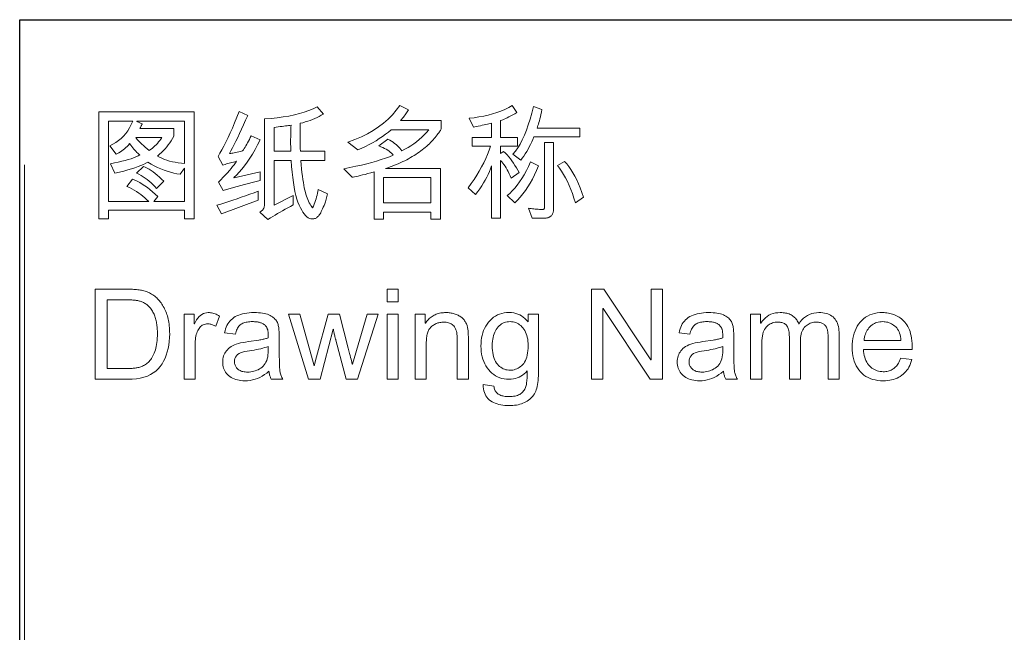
# Model space of a CAD drawing. Header units: millimetres. Extents: x 2163 to 2692, y -1564 to -1190.
# Tile 20 of 47: x 2466 to 2490, y -1516 to -1502. Entities that reach past the tile are written whole.
import ezdxf

# ---------------------------------------------------------------- set-up
doc = ezdxf.new("R2010")
doc.units = ezdxf.units.MM

msp = doc.modelspace()

# ---------------------------------------------------------------- linework, layer by layer
at = {"color": 7, "lineweight": 25}
for p, q in [((2466.025, -1501.634), (2679.145, -1501.634)), ((2466.025, -1549.154), (2466.025, -1501.634))]:
    msp.add_line(p, q, dxfattribs=at)
at = {"color": 7, "lineweight": 13}
msp.add_line((2466.14, -1505.118), (2466.14, -1548.982), dxfattribs=at)
for points in [[(2473.407, -1505.809), (2473.359, -1506.002), (2473.341, -1506.048), (2473.324, -1506.092), (2473.306, -1506.132), (2473.29, -1506.169), (2473.274, -1506.203), (2473.259, -1506.234), (2473.244, -1506.262), (2473.23, -1506.287), (2473.216, -1506.308), (2473.203, -1506.327), (2473.19, -1506.343), (2473.177, -1506.357), (2473.162, -1506.37), (2473.147, -1506.381), (2473.132, -1506.39), (2473.116, -1506.398), (2473.099, -1506.404), (2473.081, -1506.408), (2473.063, -1506.411), (2473.044, -1506.412), (2473.011, -1506.408), (2472.978, -1506.398), (2472.946, -1506.382), (2472.914, -1506.359), (2472.882, -1506.329), (2472.851, -1506.293), (2472.82, -1506.25), (2472.789, -1506.201), (2472.759, -1506.145), (2472.729, -1506.082), (2472.7, -1506.012), (2472.674, -1505.934), (2472.649, -1505.847), (2472.627, -1505.752), (2472.607, -1505.649), (2472.589, -1505.538), (2472.573, -1505.418), (2472.56, -1505.29), (2472.548, -1505.154), (2472.539, -1505.009), (2472.125, -1505.009), (2472.125, -1506.083), (2472.586, -1505.847), (2472.586, -1506.077), (2472.521, -1506.111), (2472.457, -1506.145), (2472.394, -1506.179), (2472.332, -1506.214), (2472.271, -1506.248), (2472.211, -1506.283), (2472.152, -1506.318), (2472.094, -1506.353), (2472.037, -1506.388), (2471.98, -1506.423), (2471.787, -1506.247), (2471.808, -1506.234), (2471.826, -1506.221), (2471.842, -1506.206), (2471.856, -1506.191), (2471.868, -1506.174), (2471.878, -1506.156), (2471.885, -1506.137), (2471.891, -1506.117), (2471.894, -1506.096), (2471.895, -1506.074), (2471.895, -1504.013), (2472.053, -1504.001), (2472.203, -1503.986), (2472.347, -1503.967), (2472.484, -1503.944), (2472.613, -1503.917), (2472.736, -1503.886), (2472.851, -1503.851), (2472.96, -1503.812), (2473.062, -1503.769), (2473.156, -1503.723), (2473.308, -1503.898), (2473.259, -1503.927), (2473.208, -1503.954), (2473.156, -1503.98), (2473.102, -1504.005), (2473.047, -1504.028), (2472.991, -1504.049), (2472.934, -1504.069), (2472.875, -1504.087), (2472.814, -1504.104), (2472.752, -1504.119), (2472.752, -1504.235), (2472.753, -1504.34), (2472.753, -1504.434), (2472.753, -1504.517), (2472.754, -1504.59), (2472.755, -1504.651), (2472.755, -1504.702), (2472.756, -1504.741), (2472.757, -1504.77), (2472.758, -1504.788), (2473.343, -1504.788), (2473.343, -1505.009), (2472.767, -1505.009), (2472.776, -1505.111), (2472.786, -1505.208), (2472.796, -1505.299), (2472.807, -1505.384), (2472.818, -1505.464), (2472.829, -1505.537), (2472.841, -1505.605), (2472.852, -1505.667), (2472.865, -1505.723), (2472.878, -1505.774), (2472.891, -1505.82), (2472.905, -1505.864), (2472.92, -1505.907), (2472.936, -1505.947), (2472.953, -1505.985), (2472.97, -1506.022), (2472.989, -1506.056), (2473.008, -1506.088), (2473.028, -1506.118), (2473.049, -1506.146), (2473.068, -1506.102), (2473.086, -1506.058), (2473.103, -1506.014), (2473.119, -1505.97), (2473.133, -1505.926), (2473.147, -1505.883), (2473.159, -1505.839), (2473.169, -1505.796), (2473.179, -1505.752), (2473.187, -1505.709)], [(2476.132, -1504.249), (2476.131, -1504.255), (2476.128, -1504.264), (2476.122, -1504.275), (2476.114, -1504.289), (2476.103, -1504.306), (2476.09, -1504.325), (2476.075, -1504.346), (2476.057, -1504.37), (2476.038, -1504.397), (2476.015, -1504.426), (2475.991, -1504.457), (2475.966, -1504.487), (2475.939, -1504.517), (2475.911, -1504.547), (2475.882, -1504.577), (2475.852, -1504.607), (2475.82, -1504.636), (2475.787, -1504.666), (2475.753, -1504.695), (2475.718, -1504.725), (2475.681, -1504.753), (2475.643, -1504.782), (2475.605, -1504.81), (2475.565, -1504.837), (2475.525, -1504.864), (2475.483, -1504.891), (2475.441, -1504.916), (2475.397, -1504.942), (2475.353, -1504.967), (2475.307, -1504.991), (2475.261, -1505.015), (2475.213, -1505.038), (2475.165, -1505.061), (2475.116, -1505.083), (2475.065, -1505.104), (2475.014, -1505.125), (2474.962, -1505.145), (2474.908, -1505.165), (2474.854, -1505.184), (2474.799, -1505.202), (2476.115, -1505.202), (2476.115, -1506.415), (2475.885, -1506.415), (2475.885, -1506.247), (2474.753, -1506.247), (2474.753, -1506.415), (2474.523, -1506.415), (2474.523, -1505.286), (2474.446, -1505.307), (2474.374, -1505.326), (2474.308, -1505.343), (2474.247, -1505.358), (2474.191, -1505.372), (2474.141, -1505.384), (2474.097, -1505.394), (2474.058, -1505.402), (2474.024, -1505.408), (2473.996, -1505.413), (2473.8, -1505.208), (2473.946, -1505.18), (2474.087, -1505.15), (2474.221, -1505.12), (2474.348, -1505.089), (2474.47, -1505.057), (2474.586, -1505.024), (2474.695, -1504.99), (2474.798, -1504.955), (2474.895, -1504.919), (2474.986, -1504.882), (2474.965, -1504.857), (2474.941, -1504.832), (2474.914, -1504.808), (2474.884, -1504.785), (2474.851, -1504.762), (2474.815, -1504.74), (2474.776, -1504.719), (2474.734, -1504.699), (2474.689, -1504.68), (2474.641, -1504.661), (2474.855, -1504.496), (2474.899, -1504.52), (2474.94, -1504.546), (2474.979, -1504.572), (2475.016, -1504.599), (2475.051, -1504.627), (2475.083, -1504.655), (2475.114, -1504.685), (2475.142, -1504.715), (2475.167, -1504.747), (2475.191, -1504.779), (2475.266, -1504.742), (2475.339, -1504.701), (2475.409, -1504.658), (2475.477, -1504.612), (2475.543, -1504.562), (2475.606, -1504.51), (2475.667, -1504.455), (2475.726, -1504.397), (2475.782, -1504.336), (2475.836, -1504.272), (2474.937, -1504.272), (2474.87, -1504.329), (2474.799, -1504.383), (2474.726, -1504.436), (2474.65, -1504.487), (2474.572, -1504.536), (2474.49, -1504.583), (2474.406, -1504.628), (2474.319, -1504.672), (2474.23, -1504.713), (2474.137, -1504.753), (2473.899, -1504.571), (2474.064, -1504.509), (2474.22, -1504.442), (2474.367, -1504.368), (2474.505, -1504.289), (2474.633, -1504.204), (2474.753, -1504.113), (2474.863, -1504.016), (2474.964, -1503.913), (2475.056, -1503.805), (2475.139, -1503.69), (2475.347, -1503.799), (2475.334, -1503.822), (2475.319, -1503.845), (2475.303, -1503.869), (2475.286, -1503.894), (2475.268, -1503.919), (2475.249, -1503.944), (2475.228, -1503.97), (2475.207, -1503.997), (2475.184, -1504.025), (2475.16, -1504.053), (2476.132, -1504.053)], [(2478.007, -1505.302), (2477.816, -1505.432), (2477.792, -1505.378), (2477.767, -1505.327), (2477.742, -1505.278), (2477.717, -1505.232), (2477.691, -1505.188), (2477.665, -1505.147), (2477.639, -1505.109), (2477.612, -1505.073), (2477.586, -1505.04), (2477.559, -1505.009), (2477.559, -1506.391), (2477.339, -1506.391), (2477.339, -1505.141), (2477.317, -1505.208), (2477.291, -1505.275), (2477.262, -1505.343), (2477.229, -1505.411), (2477.193, -1505.479), (2477.153, -1505.548), (2477.11, -1505.617), (2477.063, -1505.687), (2477.013, -1505.756), (2476.959, -1505.827), (2476.781, -1505.663), (2476.854, -1505.563), (2476.924, -1505.463), (2476.988, -1505.363), (2477.049, -1505.263), (2477.105, -1505.164), (2477.157, -1505.064), (2477.205, -1504.965), (2477.248, -1504.865), (2477.287, -1504.766), (2477.321, -1504.667), (2476.875, -1504.667), (2476.875, -1504.459), (2477.342, -1504.459), (2477.342, -1504.119), (2477.313, -1504.126), (2477.281, -1504.133), (2477.245, -1504.141), (2477.207, -1504.149), (2477.166, -1504.158), (2477.121, -1504.167), (2477.074, -1504.177), (2477.023, -1504.187), (2476.97, -1504.198), (2476.913, -1504.209), (2476.804, -1503.998), (2476.925, -1503.984), (2477.041, -1503.967), (2477.154, -1503.946), (2477.264, -1503.921), (2477.369, -1503.892), (2477.471, -1503.86), (2477.569, -1503.824), (2477.663, -1503.784), (2477.753, -1503.74), (2477.84, -1503.693), (2477.949, -1503.86), (2477.898, -1503.889), (2477.849, -1503.916), (2477.803, -1503.941), (2477.76, -1503.964), (2477.72, -1503.985), (2477.682, -1504.003), (2477.647, -1504.019), (2477.615, -1504.032), (2477.585, -1504.044), (2477.559, -1504.053), (2477.559, -1504.459), (2477.967, -1504.459), (2477.967, -1504.667), (2477.559, -1504.667), (2477.559, -1504.839), (2477.632, -1504.791), (2477.674, -1504.833), (2477.715, -1504.876), (2477.754, -1504.922), (2477.793, -1504.97), (2477.831, -1505.02), (2477.868, -1505.072), (2477.904, -1505.127), (2477.939, -1505.183), (2477.973, -1505.242)], [(2479.461, -1504.442), (2478.359, -1504.442), (2478.333, -1504.505), (2478.306, -1504.566), (2478.278, -1504.626), (2478.248, -1504.684), (2478.217, -1504.741), (2478.185, -1504.796), (2478.151, -1504.85), (2478.116, -1504.903), (2478.08, -1504.954), (2478.042, -1505.003), (2477.855, -1504.857), (2477.914, -1504.786), (2477.971, -1504.706), (2478.026, -1504.616), (2478.078, -1504.516), (2478.129, -1504.406), (2478.177, -1504.287), (2478.224, -1504.158), (2478.268, -1504.02), (2478.31, -1503.872), (2478.35, -1503.714), (2478.552, -1503.789), (2478.539, -1503.85), (2478.527, -1503.908), (2478.515, -1503.962), (2478.503, -1504.012), (2478.491, -1504.059), (2478.48, -1504.101), (2478.468, -1504.14), (2478.456, -1504.175), (2478.445, -1504.206), (2478.434, -1504.234), (2479.461, -1504.234)], [(2470.209, -1506.412), (2469.979, -1506.412), (2469.979, -1506.204), (2468.154, -1506.204), (2468.154, -1506.412), (2467.927, -1506.412), (2467.927, -1503.846), (2470.209, -1503.846)], [(2471.793, -1505.488), (2471.698, -1505.511), (2471.604, -1505.535), (2471.512, -1505.559), (2471.421, -1505.583), (2471.331, -1505.608), (2471.243, -1505.632), (2471.156, -1505.657), (2471.07, -1505.682), (2470.986, -1505.707), (2470.903, -1505.732), (2470.794, -1505.53), (2470.853, -1505.471), (2470.909, -1505.413), (2470.961, -1505.357), (2471.009, -1505.304), (2471.054, -1505.253), (2471.095, -1505.204), (2471.133, -1505.157), (2471.168, -1505.112), (2471.199, -1505.07), (2471.226, -1505.03), (2471.187, -1505.039), (2471.15, -1505.048), (2471.114, -1505.057), (2471.079, -1505.066), (2471.046, -1505.075), (2471.014, -1505.084), (2470.983, -1505.093), (2470.953, -1505.103), (2470.925, -1505.112), (2470.897, -1505.121), (2470.782, -1504.912), (2470.828, -1504.836), (2470.875, -1504.754), (2470.923, -1504.664), (2470.972, -1504.567), (2471.022, -1504.463), (2471.073, -1504.351), (2471.126, -1504.233), (2471.179, -1504.107), (2471.234, -1503.975), (2471.289, -1503.835), (2471.494, -1503.929), (2471.443, -1504.045), (2471.394, -1504.156), (2471.346, -1504.261), (2471.3, -1504.361), (2471.256, -1504.456), (2471.213, -1504.545), (2471.171, -1504.628), (2471.132, -1504.706), (2471.093, -1504.778), (2471.057, -1504.845), (2471.072, -1504.843), (2471.09, -1504.84), (2471.113, -1504.836), (2471.139, -1504.831), (2471.169, -1504.825), (2471.202, -1504.818), (2471.24, -1504.811), (2471.281, -1504.802), (2471.325, -1504.792), (2471.373, -1504.782), (2471.392, -1504.753), (2471.412, -1504.723), (2471.431, -1504.691), (2471.451, -1504.657), (2471.471, -1504.621), (2471.491, -1504.584), (2471.512, -1504.546), (2471.533, -1504.505), (2471.554, -1504.463), (2471.575, -1504.42), (2471.79, -1504.517), (2471.73, -1504.636), (2471.669, -1504.75), (2471.607, -1504.856), (2471.545, -1504.956), (2471.482, -1505.05), (2471.419, -1505.137), (2471.356, -1505.218), (2471.292, -1505.292), (2471.228, -1505.36), (2471.163, -1505.421), (2471.169, -1505.429), (2471.793, -1505.283)], [(2469.979, -1505.996), (2469.979, -1505.193), (2469.974, -1505.193), (2469.873, -1505.34), (2469.796, -1505.328), (2469.719, -1505.312), (2469.642, -1505.292), (2469.564, -1505.269), (2469.487, -1505.242), (2469.409, -1505.211), (2469.332, -1505.177), (2469.254, -1505.139), (2469.176, -1505.097), (2469.098, -1505.052), (2469.05, -1505.078), (2468.995, -1505.104), (2468.933, -1505.13), (2468.865, -1505.156), (2468.789, -1505.183), (2468.707, -1505.209), (2468.618, -1505.236), (2468.522, -1505.263), (2468.42, -1505.29), (2468.31, -1505.317), (2468.2, -1505.087), (2468.297, -1505.068), (2468.388, -1505.049), (2468.473, -1505.029), (2468.553, -1505.009), (2468.627, -1504.988), (2468.695, -1504.967), (2468.757, -1504.945), (2468.813, -1504.922), (2468.864, -1504.9), (2468.908, -1504.876), (2468.885, -1504.858), (2468.862, -1504.837), (2468.838, -1504.815), (2468.814, -1504.79), (2468.79, -1504.764), (2468.765, -1504.736), (2468.739, -1504.706), (2468.714, -1504.674), (2468.687, -1504.64), (2468.661, -1504.604), (2468.631, -1504.639), (2468.6, -1504.671), (2468.569, -1504.702), (2468.537, -1504.731), (2468.505, -1504.758), (2468.473, -1504.782), (2468.44, -1504.805), (2468.406, -1504.825), (2468.372, -1504.844), (2468.338, -1504.86), (2468.186, -1504.658), (2468.261, -1504.622), (2468.332, -1504.58), (2468.398, -1504.534), (2468.46, -1504.482), (2468.517, -1504.426), (2468.57, -1504.364), (2468.618, -1504.298), (2468.662, -1504.226), (2468.701, -1504.149), (2468.736, -1504.067), (2468.157, -1504.067), (2468.157, -1505.996), (2469.119, -1505.996), (2469.075, -1505.951), (2469.028, -1505.908), (2468.98, -1505.866), (2468.931, -1505.827), (2468.88, -1505.79), (2468.827, -1505.755), (2468.772, -1505.721), (2468.715, -1505.69), (2468.657, -1505.661), (2468.597, -1505.634), (2468.727, -1505.455), (2468.786, -1505.479), (2468.845, -1505.507), (2468.905, -1505.54), (2468.965, -1505.576), (2469.025, -1505.616), (2469.087, -1505.66), (2469.149, -1505.707), (2469.211, -1505.759), (2469.274, -1505.815), (2469.337, -1505.875), (2469.24, -1505.996)], [(2469.979, -1505.081), (2469.979, -1504.067), (2468.833, -1504.067), (2468.833, -1504.073), (2468.966, -1504.131), (2468.961, -1504.14), (2468.957, -1504.149), (2468.952, -1504.159), (2468.946, -1504.17), (2468.94, -1504.181), (2468.934, -1504.192), (2468.928, -1504.204), (2468.921, -1504.217), (2468.913, -1504.229), (2468.905, -1504.243), (2469.723, -1504.243), (2469.723, -1504.43), (2469.693, -1504.484), (2469.661, -1504.536), (2469.626, -1504.587), (2469.59, -1504.636), (2469.551, -1504.684), (2469.511, -1504.731), (2469.468, -1504.776), (2469.424, -1504.82), (2469.377, -1504.862), (2469.328, -1504.903), (2469.382, -1504.932), (2469.438, -1504.958), (2469.496, -1504.983), (2469.558, -1505.004), (2469.621, -1505.023), (2469.688, -1505.04), (2469.757, -1505.054), (2469.829, -1505.065), (2469.903, -1505.075)], [(2472.533, -1504.163), (2472.504, -1504.168), (2472.473, -1504.172), (2472.439, -1504.177), (2472.403, -1504.182), (2472.363, -1504.188), (2472.321, -1504.193), (2472.276, -1504.199), (2472.228, -1504.205), (2472.178, -1504.211), (2472.125, -1504.218), (2472.125, -1504.788), (2472.528, -1504.788), (2472.528, -1504.767), (2472.527, -1504.745), (2472.526, -1504.723), (2472.526, -1504.701), (2472.525, -1504.678), (2472.525, -1504.655), (2472.524, -1504.631), (2472.524, -1504.607), (2472.524, -1504.583), (2472.524, -1504.558), (2472.524, -1504.527), (2472.524, -1504.495), (2472.525, -1504.46), (2472.525, -1504.423), (2472.526, -1504.385), (2472.527, -1504.344), (2472.528, -1504.302), (2472.53, -1504.258), (2472.531, -1504.211)], [(2469.436, -1504.462), (2468.814, -1504.462), (2468.828, -1504.482), (2468.845, -1504.505), (2468.867, -1504.53), (2468.893, -1504.557), (2468.922, -1504.587), (2468.955, -1504.619), (2468.993, -1504.654), (2469.034, -1504.691), (2469.079, -1504.731), (2469.128, -1504.773), (2469.165, -1504.747), (2469.2, -1504.719), (2469.234, -1504.691), (2469.267, -1504.661), (2469.298, -1504.631), (2469.329, -1504.599), (2469.357, -1504.566), (2469.385, -1504.533), (2469.411, -1504.498)], [(2478.827, -1506.195), (2478.827, -1506.212), (2478.825, -1506.228), (2478.822, -1506.244), (2478.819, -1506.258), (2478.814, -1506.273), (2478.808, -1506.287), (2478.801, -1506.3), (2478.793, -1506.312), (2478.784, -1506.324), (2478.774, -1506.336), (2478.763, -1506.346), (2478.752, -1506.356), (2478.74, -1506.364), (2478.727, -1506.371), (2478.713, -1506.377), (2478.699, -1506.382), (2478.685, -1506.386), (2478.67, -1506.389), (2478.654, -1506.39), (2478.637, -1506.391), (2478.313, -1506.391), (2478.229, -1506.152), (2478.261, -1506.158), (2478.293, -1506.163), (2478.326, -1506.168), (2478.358, -1506.172), (2478.391, -1506.175), (2478.425, -1506.178), (2478.458, -1506.18), (2478.492, -1506.182), (2478.526, -1506.183), (2478.561, -1506.183), (2478.57, -1506.183), (2478.579, -1506.182), (2478.587, -1506.18), (2478.594, -1506.177), (2478.599, -1506.174), (2478.604, -1506.17), (2478.607, -1506.165), (2478.61, -1506.16), (2478.612, -1506.153), (2478.612, -1506.146), (2478.612, -1504.577), (2478.827, -1504.577)], [(2469.479, -1505.51), (2469.306, -1505.679), (2469.265, -1505.633), (2469.222, -1505.588), (2469.178, -1505.546), (2469.132, -1505.506), (2469.085, -1505.469), (2469.036, -1505.433), (2468.986, -1505.4), (2468.935, -1505.369), (2468.882, -1505.34), (2468.827, -1505.314), (2468.992, -1505.156), (2469.037, -1505.174), (2469.083, -1505.196), (2469.13, -1505.221), (2469.177, -1505.251), (2469.225, -1505.284), (2469.274, -1505.322), (2469.324, -1505.363), (2469.375, -1505.408), (2469.426, -1505.457)], [(2478.468, -1505.139), (2478.421, -1505.25), (2478.372, -1505.356), (2478.321, -1505.458), (2478.268, -1505.554), (2478.212, -1505.645), (2478.154, -1505.732), (2478.093, -1505.813), (2478.03, -1505.889), (2477.965, -1505.96), (2477.898, -1506.026), (2477.713, -1505.853), (2477.777, -1505.8), (2477.839, -1505.741), (2477.899, -1505.676), (2477.958, -1505.604), (2478.015, -1505.526), (2478.071, -1505.442), (2478.125, -1505.351), (2478.177, -1505.254), (2478.228, -1505.151), (2478.278, -1505.041)], [(2479.548, -1505.887), (2479.352, -1506.023), (2479.318, -1505.911), (2479.281, -1505.804), (2479.243, -1505.702), (2479.203, -1505.606), (2479.161, -1505.514), (2479.117, -1505.426), (2479.072, -1505.344), (2479.024, -1505.267), (2478.975, -1505.194), (2478.923, -1505.127), (2479.092, -1505.032), (2479.145, -1505.091), (2479.196, -1505.156), (2479.245, -1505.226), (2479.293, -1505.303), (2479.34, -1505.385), (2479.384, -1505.474), (2479.428, -1505.568), (2479.469, -1505.668), (2479.509, -1505.775)], [(2475.885, -1506.026), (2475.885, -1505.421), (2474.753, -1505.421), (2474.753, -1506.026)], [(2471.748, -1505.965), (2470.864, -1506.291), (2470.752, -1506.083), (2470.848, -1506.054), (2470.945, -1506.024), (2471.042, -1505.993), (2471.141, -1505.961), (2471.24, -1505.927), (2471.34, -1505.893), (2471.441, -1505.857), (2471.542, -1505.82), (2471.645, -1505.782), (2471.748, -1505.743)], [(2467.837, -1508.096), (2468.583, -1508.096), (2468.621, -1508.096), (2468.659, -1508.096), (2468.695, -1508.097), (2468.731, -1508.099), (2468.765, -1508.101), (2468.798, -1508.103), (2468.83, -1508.105), (2468.861, -1508.108), (2468.891, -1508.112), (2468.92, -1508.116), (2468.948, -1508.12), (2468.976, -1508.126), (2469.004, -1508.133), (2469.031, -1508.141), (2469.058, -1508.15), (2469.085, -1508.16), (2469.112, -1508.172), (2469.138, -1508.184), (2469.165, -1508.198), (2469.19, -1508.213), (2469.216, -1508.229), (2469.241, -1508.246), (2469.265, -1508.264), (2469.288, -1508.284), (2469.311, -1508.305), (2469.334, -1508.327), (2469.355, -1508.35), (2469.376, -1508.374), (2469.396, -1508.399), (2469.416, -1508.426), (2469.435, -1508.453), (2469.453, -1508.482), (2469.47, -1508.511), (2469.487, -1508.541), (2469.502, -1508.571), (2469.517, -1508.603), (2469.531, -1508.635), (2469.544, -1508.669), (2469.556, -1508.703), (2469.568, -1508.737), (2469.578, -1508.773), (2469.588, -1508.811), (2469.596, -1508.85), (2469.603, -1508.89), (2469.609, -1508.932), (2469.614, -1508.975), (2469.618, -1509.02), (2469.621, -1509.067), (2469.622, -1509.115), (2469.623, -1509.164), (2469.621, -1509.258), (2469.614, -1509.348), (2469.603, -1509.435), (2469.587, -1509.519), (2469.566, -1509.599), (2469.541, -1509.675), (2469.512, -1509.749), (2469.478, -1509.819), (2469.439, -1509.885), (2469.396, -1509.948), (2469.347, -1510.007), (2469.292, -1510.059), (2469.23, -1510.105), (2469.162, -1510.145), (2469.087, -1510.179), (2469.006, -1510.206), (2468.918, -1510.228), (2468.824, -1510.243), (2468.723, -1510.253), (2468.615, -1510.256), (2467.837, -1510.256)], [(2475.104, -1508.396), (2474.839, -1508.396), (2474.839, -1508.096), (2475.104, -1508.096)], [(2481.44, -1510.256), (2481.146, -1510.256), (2480.018, -1508.56), (2480.012, -1508.56), (2480.012, -1510.256), (2479.741, -1510.256), (2479.741, -1508.096), (2480.032, -1508.096), (2481.161, -1509.792), (2481.167, -1509.792), (2481.167, -1508.096), (2481.44, -1508.096)], [(2468.123, -1509.999), (2468.586, -1509.999), (2468.614, -1509.999), (2468.641, -1509.999), (2468.668, -1509.998), (2468.694, -1509.996), (2468.72, -1509.995), (2468.745, -1509.993), (2468.769, -1509.991), (2468.793, -1509.988), (2468.816, -1509.985), (2468.838, -1509.982), (2468.861, -1509.977), (2468.883, -1509.972), (2468.905, -1509.966), (2468.928, -1509.958), (2468.95, -1509.949), (2468.973, -1509.939), (2468.996, -1509.927), (2469.018, -1509.915), (2469.041, -1509.901), (2469.064, -1509.886), (2469.086, -1509.869), (2469.108, -1509.851), (2469.129, -1509.83), (2469.149, -1509.807), (2469.168, -1509.783), (2469.187, -1509.756), (2469.205, -1509.727), (2469.221, -1509.697), (2469.238, -1509.664), (2469.253, -1509.629), (2469.267, -1509.593), (2469.28, -1509.554), (2469.291, -1509.512), (2469.301, -1509.468), (2469.309, -1509.422), (2469.316, -1509.374), (2469.321, -1509.324), (2469.325, -1509.271), (2469.328, -1509.215), (2469.328, -1509.158), (2469.328, -1509.126), (2469.327, -1509.094), (2469.326, -1509.063), (2469.324, -1509.032), (2469.321, -1509.001), (2469.318, -1508.971), (2469.314, -1508.942), (2469.31, -1508.912), (2469.305, -1508.884), (2469.3, -1508.855), (2469.293, -1508.827), (2469.286, -1508.8), (2469.278, -1508.773), (2469.269, -1508.747), (2469.259, -1508.721), (2469.248, -1508.695), (2469.235, -1508.67), (2469.222, -1508.646), (2469.208, -1508.622), (2469.193, -1508.599), (2469.178, -1508.576), (2469.162, -1508.555), (2469.145, -1508.535), (2469.128, -1508.516), (2469.11, -1508.499), (2469.092, -1508.482), (2469.074, -1508.467), (2469.055, -1508.453), (2469.036, -1508.441), (2469.016, -1508.429), (2468.996, -1508.419), (2468.976, -1508.41), (2468.956, -1508.401), (2468.937, -1508.393), (2468.917, -1508.386), (2468.898, -1508.38), (2468.878, -1508.375), (2468.859, -1508.37), (2468.84, -1508.367), (2468.821, -1508.364), (2468.801, -1508.362), (2468.781, -1508.36), (2468.759, -1508.358), (2468.736, -1508.356), (2468.712, -1508.355), (2468.687, -1508.354), (2468.661, -1508.353), (2468.634, -1508.352), (2468.606, -1508.352), (2468.577, -1508.352), (2468.123, -1508.352)], [(2470.819, -1508.741), (2470.728, -1508.986), (2470.708, -1508.975), (2470.689, -1508.965), (2470.669, -1508.956), (2470.65, -1508.949), (2470.63, -1508.942), (2470.611, -1508.937), (2470.592, -1508.933), (2470.573, -1508.93), (2470.554, -1508.929), (2470.535, -1508.928), (2470.506, -1508.929), (2470.478, -1508.933), (2470.452, -1508.94), (2470.427, -1508.949), (2470.404, -1508.961), (2470.382, -1508.976), (2470.362, -1508.993), (2470.343, -1509.013), (2470.326, -1509.036), (2470.31, -1509.061), (2470.295, -1509.089), (2470.282, -1509.119), (2470.27, -1509.151), (2470.26, -1509.185), (2470.252, -1509.222), (2470.245, -1509.26), (2470.24, -1509.3), (2470.236, -1509.343), (2470.234, -1509.388), (2470.233, -1509.435), (2470.233, -1510.256), (2469.968, -1510.256), (2469.968, -1508.692), (2470.209, -1508.692), (2470.209, -1508.928), (2470.215, -1508.928), (2470.241, -1508.877), (2470.269, -1508.831), (2470.298, -1508.79), (2470.329, -1508.755), (2470.361, -1508.725), (2470.395, -1508.7), (2470.431, -1508.681), (2470.468, -1508.668), (2470.507, -1508.66), (2470.547, -1508.657), (2470.574, -1508.658), (2470.601, -1508.66), (2470.628, -1508.665), (2470.655, -1508.67), (2470.683, -1508.678), (2470.71, -1508.687), (2470.737, -1508.698), (2470.765, -1508.711), (2470.792, -1508.725)], [(2472.337, -1510.256), (2472.058, -1510.256), (2472.051, -1510.24), (2472.044, -1510.224), (2472.037, -1510.207), (2472.031, -1510.189), (2472.026, -1510.171), (2472.02, -1510.151), (2472.016, -1510.13), (2472.011, -1510.109), (2472.007, -1510.086), (2472.004, -1510.063), (2471.95, -1510.106), (2471.896, -1510.145), (2471.84, -1510.18), (2471.784, -1510.21), (2471.727, -1510.235), (2471.669, -1510.256), (2471.61, -1510.272), (2471.55, -1510.283), (2471.489, -1510.29), (2471.428, -1510.292), (2471.379, -1510.291), (2471.333, -1510.288), (2471.289, -1510.281), (2471.247, -1510.273), (2471.206, -1510.262), (2471.168, -1510.248), (2471.133, -1510.232), (2471.099, -1510.213), (2471.067, -1510.192), (2471.037, -1510.169), (2471.01, -1510.143), (2470.986, -1510.116), (2470.964, -1510.087), (2470.946, -1510.057), (2470.93, -1510.025), (2470.917, -1509.992), (2470.907, -1509.956), (2470.9, -1509.92), (2470.896, -1509.881), (2470.894, -1509.842), (2470.896, -1509.803), (2470.9, -1509.767), (2470.907, -1509.731), (2470.917, -1509.697), (2470.929, -1509.664), (2470.944, -1509.633), (2470.962, -1509.603), (2470.983, -1509.574), (2471.006, -1509.547), (2471.032, -1509.521), (2471.062, -1509.497), (2471.095, -1509.474), (2471.133, -1509.453), (2471.175, -1509.434), (2471.221, -1509.416), (2471.27, -1509.4), (2471.324, -1509.386), (2471.382, -1509.374), (2471.444, -1509.363), (2471.51, -1509.354), (2471.758, -1509.317), (2471.785, -1509.313), (2471.811, -1509.308), (2471.837, -1509.303), (2471.861, -1509.298), (2471.884, -1509.292), (2471.907, -1509.287), (2471.928, -1509.281), (2471.948, -1509.275), (2471.968, -1509.269), (2471.986, -1509.263), (2471.986, -1509.239), (2471.986, -1509.218), (2471.986, -1509.197), (2471.985, -1509.178), (2471.984, -1509.161), (2471.984, -1509.145), (2471.983, -1509.13), (2471.982, -1509.116), (2471.98, -1509.104), (2471.979, -1509.094), (2471.977, -1509.084), (2471.975, -1509.074), (2471.972, -1509.064), (2471.968, -1509.054), (2471.964, -1509.044), (2471.96, -1509.033), (2471.954, -1509.023), (2471.949, -1509.013), (2471.942, -1509.002), (2471.935, -1508.991), (2471.928, -1508.981), (2471.919, -1508.971), (2471.91, -1508.962), (2471.9, -1508.952), (2471.888, -1508.944), (2471.876, -1508.935), (2471.864, -1508.927), (2471.85, -1508.92), (2471.835, -1508.913), (2471.82, -1508.906), (2471.803, -1508.9), (2471.786, -1508.894), (2471.767, -1508.889), (2471.747, -1508.885), (2471.727, -1508.882), (2471.705, -1508.879), (2471.682, -1508.877), (2471.658, -1508.875), (2471.632, -1508.874), (2471.606, -1508.874), (2471.573, -1508.874), (2471.541, -1508.876), (2471.51, -1508.879), (2471.481, -1508.884), (2471.453, -1508.889), (2471.427, -1508.896), (2471.402, -1508.905), (2471.378, -1508.914), (2471.356, -1508.925), (2471.336, -1508.937), (2471.316, -1508.951), (2471.298, -1508.967), (2471.282, -1508.985), (2471.266, -1509.005), (2471.252, -1509.028), (2471.239, -1509.052), (2471.227, -1509.079), (2471.217, -1509.108), (2471.207, -1509.139), (2471.199, -1509.173), (2470.94, -1509.139), (2470.95, -1509.092), (2470.963, -1509.048), (2470.978, -1509.005), (2470.996, -1508.966), (2471.016, -1508.928), (2471.04, -1508.894), (2471.066, -1508.861), (2471.094, -1508.831), (2471.126, -1508.803), (2471.16, -1508.778), (2471.196, -1508.755), (2471.236, -1508.734), (2471.278, -1508.716), (2471.322, -1508.701), (2471.37, -1508.687), (2471.42, -1508.676), (2471.472, -1508.668), (2471.527, -1508.662), (2471.585, -1508.658), (2471.646, -1508.657), (2471.701, -1508.658), (2471.753, -1508.66), (2471.801, -1508.665), (2471.847, -1508.67), (2471.89, -1508.678), (2471.93, -1508.687), (2471.967, -1508.698), (2472, -1508.71), (2472.031, -1508.724), (2472.059, -1508.74), (2472.085, -1508.757), (2472.108, -1508.775), (2472.129, -1508.793), (2472.148, -1508.812), (2472.166, -1508.832), (2472.181, -1508.853), (2472.194, -1508.874), (2472.205, -1508.896), (2472.214, -1508.918), (2472.221, -1508.941), (2472.227, -1508.966), (2472.232, -1508.991), (2472.237, -1509.018), (2472.241, -1509.047), (2472.244, -1509.076), (2472.247, -1509.107), (2472.249, -1509.14), (2472.25, -1509.173), (2472.251, -1509.208), (2472.251, -1509.245), (2472.251, -1509.601), (2472.252, -1509.664), (2472.252, -1509.723), (2472.253, -1509.778), (2472.253, -1509.828), (2472.255, -1509.873), (2472.256, -1509.915), (2472.258, -1509.952), (2472.26, -1509.985), (2472.262, -1510.014), (2472.264, -1510.038), (2472.267, -1510.061), (2472.271, -1510.083), (2472.276, -1510.105), (2472.282, -1510.126), (2472.289, -1510.148), (2472.296, -1510.17), (2472.305, -1510.192), (2472.315, -1510.213), (2472.325, -1510.234)], [(2474.621, -1508.692), (2474.13, -1510.256), (2473.855, -1510.256), (2473.607, -1509.317), (2473.606, -1509.316), (2473.605, -1509.312), (2473.604, -1509.306), (2473.601, -1509.297), (2473.599, -1509.285), (2473.595, -1509.271), (2473.591, -1509.255), (2473.587, -1509.236), (2473.582, -1509.214), (2473.576, -1509.19), (2473.57, -1509.166), (2473.565, -1509.144), (2473.561, -1509.125), (2473.557, -1509.107), (2473.554, -1509.092), (2473.551, -1509.08), (2473.549, -1509.069), (2473.548, -1509.061), (2473.547, -1509.055), (2473.547, -1509.052), (2473.541, -1509.052), (2473.23, -1510.256), (2472.953, -1510.256), (2472.472, -1508.692), (2472.748, -1508.692), (2473.088, -1509.93), (2473.141, -1509.719), (2473.42, -1508.692), (2473.692, -1508.692), (2473.903, -1509.512), (2473.92, -1509.576), (2473.935, -1509.635), (2473.949, -1509.689), (2473.961, -1509.736), (2473.972, -1509.777), (2473.981, -1509.813), (2473.988, -1509.842), (2473.994, -1509.866), (2473.998, -1509.884), (2474, -1509.896), (2474.006, -1509.896), (2474.361, -1508.692)], [(2475.104, -1510.256), (2474.839, -1510.256), (2474.839, -1508.692), (2475.104, -1508.692)], [(2476.787, -1510.256), (2476.52, -1510.256), (2476.52, -1509.305), (2476.519, -1509.259), (2476.516, -1509.215), (2476.512, -1509.175), (2476.506, -1509.137), (2476.498, -1509.103), (2476.489, -1509.071), (2476.478, -1509.043), (2476.465, -1509.017), (2476.45, -1508.995), (2476.434, -1508.975), (2476.416, -1508.958), (2476.397, -1508.943), (2476.376, -1508.929), (2476.354, -1508.918), (2476.331, -1508.908), (2476.306, -1508.9), (2476.28, -1508.893), (2476.253, -1508.889), (2476.224, -1508.886), (2476.194, -1508.885), (2476.171, -1508.886), (2476.148, -1508.888), (2476.125, -1508.891), (2476.102, -1508.895), (2476.08, -1508.9), (2476.057, -1508.906), (2476.035, -1508.914), (2476.014, -1508.922), (2475.992, -1508.932), (2475.971, -1508.943), (2475.951, -1508.955), (2475.931, -1508.968), (2475.913, -1508.982), (2475.897, -1508.996), (2475.881, -1509.012), (2475.867, -1509.029), (2475.854, -1509.046), (2475.842, -1509.065), (2475.831, -1509.084), (2475.822, -1509.105), (2475.813, -1509.127), (2475.806, -1509.15), (2475.799, -1509.176), (2475.793, -1509.203), (2475.788, -1509.231), (2475.784, -1509.262), (2475.781, -1509.294), (2475.779, -1509.328), (2475.778, -1509.364), (2475.777, -1509.401), (2475.777, -1510.256), (2475.512, -1510.256), (2475.512, -1508.692), (2475.751, -1508.692), (2475.751, -1508.913), (2475.757, -1508.913), (2475.774, -1508.888), (2475.792, -1508.865), (2475.811, -1508.842), (2475.83, -1508.821), (2475.85, -1508.801), (2475.872, -1508.783), (2475.893, -1508.765), (2475.916, -1508.749), (2475.939, -1508.735), (2475.964, -1508.721), (2475.989, -1508.709), (2476.014, -1508.698), (2476.041, -1508.688), (2476.068, -1508.68), (2476.096, -1508.673), (2476.125, -1508.667), (2476.155, -1508.663), (2476.186, -1508.66), (2476.217, -1508.658), (2476.249, -1508.657), (2476.274, -1508.657), (2476.298, -1508.659), (2476.323, -1508.661), (2476.347, -1508.664), (2476.372, -1508.668), (2476.396, -1508.673), (2476.421, -1508.679), (2476.445, -1508.685), (2476.469, -1508.693), (2476.493, -1508.701), (2476.517, -1508.71), (2476.54, -1508.721), (2476.561, -1508.732), (2476.582, -1508.744), (2476.601, -1508.756), (2476.62, -1508.77), (2476.637, -1508.785), (2476.653, -1508.8), (2476.668, -1508.817), (2476.683, -1508.834), (2476.696, -1508.852), (2476.708, -1508.87), (2476.719, -1508.888), (2476.729, -1508.906), (2476.739, -1508.925), (2476.747, -1508.944), (2476.754, -1508.963), (2476.76, -1508.983), (2476.765, -1509.002), (2476.769, -1509.022), (2476.772, -1509.043), (2476.775, -1509.065), (2476.778, -1509.089), (2476.78, -1509.114), (2476.782, -1509.14), (2476.784, -1509.168), (2476.785, -1509.197), (2476.786, -1509.228), (2476.786, -1509.26), (2476.787, -1509.294)], [(2478.468, -1510.045), (2478.467, -1510.11), (2478.465, -1510.171), (2478.462, -1510.23), (2478.457, -1510.284), (2478.451, -1510.336), (2478.444, -1510.384), (2478.435, -1510.428), (2478.425, -1510.47), (2478.414, -1510.508), (2478.401, -1510.542), (2478.387, -1510.574), (2478.371, -1510.605), (2478.352, -1510.634), (2478.332, -1510.662), (2478.309, -1510.688), (2478.285, -1510.713), (2478.258, -1510.736), (2478.229, -1510.758), (2478.199, -1510.779), (2478.166, -1510.798), (2478.131, -1510.815), (2478.095, -1510.831), (2478.058, -1510.844), (2478.02, -1510.856), (2477.98, -1510.866), (2477.938, -1510.875), (2477.896, -1510.881), (2477.852, -1510.886), (2477.807, -1510.888), (2477.761, -1510.889), (2477.708, -1510.888), (2477.658, -1510.884), (2477.609, -1510.879), (2477.562, -1510.87), (2477.517, -1510.86), (2477.474, -1510.847), (2477.433, -1510.831), (2477.393, -1510.814), (2477.355, -1510.794), (2477.318, -1510.771), (2477.285, -1510.746), (2477.255, -1510.718), (2477.228, -1510.687), (2477.205, -1510.653), (2477.186, -1510.616), (2477.17, -1510.576), (2477.158, -1510.533), (2477.149, -1510.487), (2477.143, -1510.437), (2477.142, -1510.385), (2477.4, -1510.425), (2477.403, -1510.449), (2477.408, -1510.472), (2477.415, -1510.494), (2477.423, -1510.514), (2477.433, -1510.533), (2477.444, -1510.551), (2477.457, -1510.568), (2477.471, -1510.584), (2477.486, -1510.598), (2477.503, -1510.611), (2477.522, -1510.622), (2477.542, -1510.633), (2477.564, -1510.642), (2477.587, -1510.65), (2477.612, -1510.657), (2477.638, -1510.663), (2477.665, -1510.667), (2477.695, -1510.67), (2477.725, -1510.672), (2477.758, -1510.673), (2477.798, -1510.672), (2477.836, -1510.669), (2477.871, -1510.665), (2477.905, -1510.659), (2477.936, -1510.652), (2477.965, -1510.642), (2477.992, -1510.631), (2478.017, -1510.619), (2478.039, -1510.605), (2478.06, -1510.589), (2478.078, -1510.571), (2478.095, -1510.554), (2478.11, -1510.535), (2478.124, -1510.516), (2478.137, -1510.495), (2478.148, -1510.475), (2478.157, -1510.453), (2478.165, -1510.431), (2478.172, -1510.408), (2478.177, -1510.384), (2478.181, -1510.359), (2478.184, -1510.332), (2478.188, -1510.303), (2478.19, -1510.273), (2478.193, -1510.24), (2478.195, -1510.206), (2478.196, -1510.17), (2478.197, -1510.132), (2478.198, -1510.092), (2478.198, -1510.051), (2478.163, -1510.09), (2478.126, -1510.125), (2478.087, -1510.155), (2478.046, -1510.182), (2478.003, -1510.204), (2477.959, -1510.223), (2477.913, -1510.237), (2477.865, -1510.247), (2477.815, -1510.254), (2477.763, -1510.256), (2477.704, -1510.253), (2477.646, -1510.247), (2477.591, -1510.235), (2477.539, -1510.22), (2477.488, -1510.199), (2477.441, -1510.174), (2477.395, -1510.145), (2477.352, -1510.111), (2477.312, -1510.073), (2477.274, -1510.03), (2477.238, -1509.984), (2477.207, -1509.935), (2477.179, -1509.884), (2477.155, -1509.831), (2477.135, -1509.775), (2477.118, -1509.717), (2477.105, -1509.657), (2477.096, -1509.594), (2477.09, -1509.529), (2477.089, -1509.461), (2477.09, -1509.394), (2477.096, -1509.328), (2477.105, -1509.265), (2477.117, -1509.204), (2477.134, -1509.145), (2477.153, -1509.089), (2477.177, -1509.035), (2477.204, -1508.983), (2477.234, -1508.934), (2477.268, -1508.887), (2477.306, -1508.843), (2477.346, -1508.804), (2477.389, -1508.77), (2477.434, -1508.74), (2477.483, -1508.714), (2477.534, -1508.694), (2477.588, -1508.678), (2477.645, -1508.666), (2477.704, -1508.659), (2477.766, -1508.657), (2477.821, -1508.659), (2477.873, -1508.666), (2477.923, -1508.677), (2477.971, -1508.693), (2478.018, -1508.713), (2478.062, -1508.737), (2478.104, -1508.766), (2478.144, -1508.799), (2478.181, -1508.837), (2478.217, -1508.879), (2478.223, -1508.879), (2478.223, -1508.692), (2478.468, -1508.692)], [(2483.239, -1510.256), (2482.96, -1510.256), (2482.953, -1510.24), (2482.946, -1510.224), (2482.939, -1510.207), (2482.933, -1510.189), (2482.927, -1510.171), (2482.922, -1510.151), (2482.917, -1510.13), (2482.913, -1510.109), (2482.909, -1510.086), (2482.906, -1510.063), (2482.852, -1510.106), (2482.797, -1510.145), (2482.742, -1510.18), (2482.685, -1510.21), (2482.628, -1510.235), (2482.57, -1510.256), (2482.511, -1510.272), (2482.452, -1510.283), (2482.391, -1510.29), (2482.33, -1510.292), (2482.281, -1510.291), (2482.235, -1510.288), (2482.19, -1510.281), (2482.148, -1510.273), (2482.108, -1510.262), (2482.07, -1510.248), (2482.034, -1510.232), (2482, -1510.213), (2481.969, -1510.192), (2481.939, -1510.169), (2481.912, -1510.143), (2481.888, -1510.116), (2481.866, -1510.087), (2481.848, -1510.057), (2481.832, -1510.025), (2481.819, -1509.992), (2481.809, -1509.956), (2481.802, -1509.92), (2481.798, -1509.881), (2481.796, -1509.842), (2481.798, -1509.803), (2481.802, -1509.767), (2481.809, -1509.731), (2481.818, -1509.697), (2481.831, -1509.664), (2481.846, -1509.633), (2481.864, -1509.603), (2481.884, -1509.574), (2481.908, -1509.547), (2481.934, -1509.521), (2481.963, -1509.497), (2481.997, -1509.474), (2482.035, -1509.453), (2482.077, -1509.434), (2482.122, -1509.416), (2482.172, -1509.4), (2482.226, -1509.386), (2482.284, -1509.374), (2482.346, -1509.363), (2482.412, -1509.354), (2482.66, -1509.317), (2482.687, -1509.313), (2482.713, -1509.308), (2482.738, -1509.303), (2482.763, -1509.298), (2482.786, -1509.292), (2482.808, -1509.287), (2482.83, -1509.281), (2482.85, -1509.275), (2482.869, -1509.269), (2482.888, -1509.263), (2482.888, -1509.239), (2482.888, -1509.218), (2482.887, -1509.197), (2482.887, -1509.178), (2482.886, -1509.161), (2482.885, -1509.145), (2482.884, -1509.13), (2482.883, -1509.116), (2482.882, -1509.104), (2482.881, -1509.094), (2482.879, -1509.084), (2482.876, -1509.074), (2482.874, -1509.064), (2482.87, -1509.054), (2482.866, -1509.044), (2482.861, -1509.033), (2482.856, -1509.023), (2482.85, -1509.013), (2482.844, -1509.002), (2482.837, -1508.991), (2482.829, -1508.981), (2482.821, -1508.971), (2482.812, -1508.962), (2482.801, -1508.952), (2482.79, -1508.944), (2482.778, -1508.935), (2482.765, -1508.927), (2482.752, -1508.92), (2482.737, -1508.913), (2482.721, -1508.906), (2482.705, -1508.9), (2482.687, -1508.894), (2482.669, -1508.889), (2482.649, -1508.885), (2482.628, -1508.882), (2482.606, -1508.879), (2482.583, -1508.877), (2482.559, -1508.875), (2482.534, -1508.874), (2482.508, -1508.874), (2482.474, -1508.874), (2482.442, -1508.876), (2482.412, -1508.879), (2482.383, -1508.884), (2482.355, -1508.889), (2482.328, -1508.896), (2482.304, -1508.905), (2482.28, -1508.914), (2482.258, -1508.925), (2482.237, -1508.937), (2482.218, -1508.951), (2482.2, -1508.967), (2482.183, -1508.985), (2482.168, -1509.005), (2482.154, -1509.028), (2482.141, -1509.052), (2482.129, -1509.079), (2482.118, -1509.108), (2482.109, -1509.139), (2482.101, -1509.173), (2481.842, -1509.139), (2481.852, -1509.092), (2481.864, -1509.048), (2481.88, -1509.005), (2481.897, -1508.966), (2481.918, -1508.928), (2481.941, -1508.894), (2481.967, -1508.861), (2481.996, -1508.831), (2482.027, -1508.803), (2482.061, -1508.778), (2482.098, -1508.755), (2482.137, -1508.734), (2482.179, -1508.716), (2482.224, -1508.701), (2482.271, -1508.687), (2482.321, -1508.676), (2482.374, -1508.668), (2482.429, -1508.662), (2482.487, -1508.658), (2482.548, -1508.657), (2482.602, -1508.658), (2482.654, -1508.66), (2482.703, -1508.665), (2482.749, -1508.67), (2482.792, -1508.678), (2482.831, -1508.687), (2482.868, -1508.698), (2482.902, -1508.71), (2482.933, -1508.724), (2482.961, -1508.74), (2482.986, -1508.757), (2483.01, -1508.775), (2483.031, -1508.793), (2483.05, -1508.812), (2483.067, -1508.832), (2483.083, -1508.853), (2483.096, -1508.874), (2483.107, -1508.896), (2483.116, -1508.918), (2483.123, -1508.941), (2483.129, -1508.966), (2483.134, -1508.991), (2483.138, -1509.018), (2483.142, -1509.047), (2483.146, -1509.076), (2483.148, -1509.107), (2483.15, -1509.14), (2483.152, -1509.173), (2483.153, -1509.208), (2483.153, -1509.245), (2483.153, -1509.601), (2483.153, -1509.664), (2483.154, -1509.723), (2483.154, -1509.778), (2483.155, -1509.828), (2483.156, -1509.873), (2483.158, -1509.915), (2483.159, -1509.952), (2483.161, -1509.985), (2483.163, -1510.014), (2483.166, -1510.038), (2483.169, -1510.061), (2483.173, -1510.083), (2483.177, -1510.105), (2483.183, -1510.126), (2483.19, -1510.148), (2483.198, -1510.17), (2483.207, -1510.192), (2483.216, -1510.213), (2483.227, -1510.234)], [(2485.68, -1510.256), (2485.415, -1510.256), (2485.415, -1509.268), (2485.415, -1509.247), (2485.414, -1509.226), (2485.413, -1509.206), (2485.412, -1509.186), (2485.411, -1509.167), (2485.409, -1509.149), (2485.408, -1509.131), (2485.405, -1509.114), (2485.403, -1509.098), (2485.4, -1509.082), (2485.397, -1509.067), (2485.392, -1509.052), (2485.387, -1509.037), (2485.381, -1509.023), (2485.374, -1509.009), (2485.366, -1508.996), (2485.357, -1508.982), (2485.347, -1508.97), (2485.336, -1508.957), (2485.324, -1508.945), (2485.311, -1508.934), (2485.297, -1508.924), (2485.281, -1508.915), (2485.264, -1508.907), (2485.246, -1508.9), (2485.226, -1508.895), (2485.205, -1508.891), (2485.182, -1508.888), (2485.159, -1508.886), (2485.133, -1508.885), (2485.103, -1508.886), (2485.073, -1508.89), (2485.044, -1508.895), (2485.015, -1508.903), (2484.988, -1508.913), (2484.961, -1508.925), (2484.936, -1508.939), (2484.911, -1508.955), (2484.887, -1508.974), (2484.864, -1508.994), (2484.842, -1509.018), (2484.823, -1509.043), (2484.806, -1509.072), (2484.791, -1509.103), (2484.779, -1509.137), (2484.768, -1509.174), (2484.761, -1509.213), (2484.755, -1509.256), (2484.751, -1509.3), (2484.75, -1509.348), (2484.75, -1510.256), (2484.485, -1510.256), (2484.485, -1509.239), (2484.484, -1509.2), (2484.482, -1509.163), (2484.479, -1509.129), (2484.474, -1509.097), (2484.467, -1509.068), (2484.459, -1509.041), (2484.45, -1509.017), (2484.439, -1508.996), (2484.427, -1508.977), (2484.414, -1508.961), (2484.399, -1508.946), (2484.383, -1508.933), (2484.365, -1508.922), (2484.347, -1508.912), (2484.327, -1508.904), (2484.306, -1508.897), (2484.284, -1508.892), (2484.261, -1508.888), (2484.237, -1508.886), (2484.211, -1508.885), (2484.177, -1508.887), (2484.145, -1508.89), (2484.114, -1508.896), (2484.084, -1508.904), (2484.055, -1508.915), (2484.028, -1508.928), (2484.002, -1508.943), (2483.977, -1508.961), (2483.953, -1508.981), (2483.93, -1509.003), (2483.909, -1509.029), (2483.891, -1509.059), (2483.874, -1509.092), (2483.86, -1509.13), (2483.848, -1509.172), (2483.838, -1509.218), (2483.83, -1509.269), (2483.825, -1509.323), (2483.822, -1509.381), (2483.821, -1509.444), (2483.821, -1510.256), (2483.555, -1510.256), (2483.555, -1508.692), (2483.794, -1508.692), (2483.794, -1508.91), (2483.8, -1508.91), (2483.833, -1508.862), (2483.87, -1508.819), (2483.909, -1508.781), (2483.951, -1508.748), (2483.996, -1508.72), (2484.044, -1508.698), (2484.096, -1508.68), (2484.15, -1508.667), (2484.207, -1508.66), (2484.267, -1508.657), (2484.301, -1508.658), (2484.334, -1508.66), (2484.365, -1508.663), (2484.395, -1508.668), (2484.424, -1508.674), (2484.452, -1508.682), (2484.478, -1508.691), (2484.504, -1508.701), (2484.528, -1508.713), (2484.551, -1508.726), (2484.572, -1508.74), (2484.593, -1508.756), (2484.612, -1508.773), (2484.63, -1508.791), (2484.647, -1508.811), (2484.662, -1508.832), (2484.676, -1508.855), (2484.69, -1508.879), (2484.701, -1508.904), (2484.712, -1508.931), (2484.748, -1508.879), (2484.787, -1508.832), (2484.828, -1508.791), (2484.873, -1508.756), (2484.919, -1508.726), (2484.969, -1508.701), (2485.021, -1508.682), (2485.076, -1508.668), (2485.134, -1508.66), (2485.194, -1508.657), (2485.241, -1508.658), (2485.286, -1508.662), (2485.329, -1508.669), (2485.369, -1508.678), (2485.407, -1508.69), (2485.442, -1508.704), (2485.475, -1508.721), (2485.505, -1508.741), (2485.533, -1508.763), (2485.558, -1508.788), (2485.582, -1508.816), (2485.602, -1508.846), (2485.62, -1508.879), (2485.636, -1508.914), (2485.65, -1508.952), (2485.661, -1508.993), (2485.669, -1509.036), (2485.675, -1509.082), (2485.679, -1509.13), (2485.68, -1509.182)], [(2487.433, -1509.541), (2486.262, -1509.541), (2486.266, -1509.592), (2486.273, -1509.64), (2486.282, -1509.686), (2486.293, -1509.729), (2486.307, -1509.77), (2486.323, -1509.808), (2486.341, -1509.844), (2486.362, -1509.878), (2486.385, -1509.909), (2486.41, -1509.937), (2486.437, -1509.963), (2486.465, -1509.987), (2486.495, -1510.007), (2486.526, -1510.025), (2486.558, -1510.04), (2486.592, -1510.052), (2486.627, -1510.062), (2486.663, -1510.069), (2486.701, -1510.073), (2486.739, -1510.074), (2486.769, -1510.074), (2486.798, -1510.071), (2486.826, -1510.067), (2486.853, -1510.062), (2486.879, -1510.054), (2486.904, -1510.046), (2486.928, -1510.035), (2486.951, -1510.023), (2486.973, -1510.009), (2486.994, -1509.994), (2487.014, -1509.977), (2487.034, -1509.959), (2487.052, -1509.939), (2487.069, -1509.917), (2487.085, -1509.893), (2487.101, -1509.868), (2487.115, -1509.842), (2487.128, -1509.813), (2487.141, -1509.783), (2487.152, -1509.752), (2487.425, -1509.786), (2487.41, -1509.833), (2487.394, -1509.879), (2487.375, -1509.922), (2487.354, -1509.963), (2487.331, -1510.002), (2487.305, -1510.038), (2487.278, -1510.072), (2487.248, -1510.104), (2487.216, -1510.134), (2487.181, -1510.161), (2487.145, -1510.186), (2487.107, -1510.209), (2487.067, -1510.228), (2487.026, -1510.245), (2486.982, -1510.26), (2486.937, -1510.271), (2486.891, -1510.281), (2486.842, -1510.287), (2486.792, -1510.291), (2486.739, -1510.292), (2486.67, -1510.29), (2486.605, -1510.284), (2486.542, -1510.273), (2486.482, -1510.258), (2486.426, -1510.239), (2486.372, -1510.215), (2486.322, -1510.187), (2486.274, -1510.154), (2486.23, -1510.118), (2486.189, -1510.077), (2486.151, -1510.032), (2486.118, -1509.984), (2486.088, -1509.933), (2486.062, -1509.879), (2486.04, -1509.821), (2486.023, -1509.761), (2486.009, -1509.697), (2485.999, -1509.63), (2485.993, -1509.56), (2485.991, -1509.487), (2485.993, -1509.414), (2485.999, -1509.344), (2486.008, -1509.277), (2486.022, -1509.213), (2486.039, -1509.152), (2486.06, -1509.093), (2486.085, -1509.037), (2486.114, -1508.984), (2486.147, -1508.934), (2486.183, -1508.887), (2486.223, -1508.843), (2486.266, -1508.804), (2486.313, -1508.77), (2486.362, -1508.74), (2486.415, -1508.714), (2486.47, -1508.694), (2486.529, -1508.678), (2486.591, -1508.666), (2486.656, -1508.659), (2486.725, -1508.657), (2486.759, -1508.658), (2486.793, -1508.66), (2486.826, -1508.664), (2486.859, -1508.669), (2486.892, -1508.676), (2486.925, -1508.684), (2486.958, -1508.694), (2486.99, -1508.705), (2487.022, -1508.718), (2487.054, -1508.732), (2487.085, -1508.748), (2487.115, -1508.766), (2487.145, -1508.787), (2487.173, -1508.809), (2487.2, -1508.834), (2487.227, -1508.86), (2487.252, -1508.889), (2487.277, -1508.92), (2487.3, -1508.953), (2487.323, -1508.988), (2487.344, -1509.026), (2487.363, -1509.068), (2487.379, -1509.113), (2487.394, -1509.163), (2487.406, -1509.216), (2487.416, -1509.274), (2487.423, -1509.335), (2487.429, -1509.4), (2487.432, -1509.468)], [(2477.789, -1510.039), (2477.822, -1510.038), (2477.855, -1510.034), (2477.887, -1510.027), (2477.918, -1510.017), (2477.948, -1510.005), (2477.978, -1509.991), (2478.007, -1509.973), (2478.035, -1509.953), (2478.062, -1509.93), (2478.089, -1509.904), (2478.114, -1509.875), (2478.136, -1509.843), (2478.156, -1509.807), (2478.173, -1509.767), (2478.187, -1509.724), (2478.199, -1509.677), (2478.208, -1509.626), (2478.215, -1509.572), (2478.219, -1509.514), (2478.22, -1509.453), (2478.219, -1509.398), (2478.215, -1509.346), (2478.209, -1509.296), (2478.2, -1509.25), (2478.189, -1509.205), (2478.175, -1509.164), (2478.159, -1509.125), (2478.14, -1509.088), (2478.119, -1509.054), (2478.095, -1509.023), (2478.069, -1508.995), (2478.043, -1508.969), (2478.015, -1508.947), (2477.985, -1508.927), (2477.955, -1508.911), (2477.923, -1508.898), (2477.891, -1508.887), (2477.857, -1508.88), (2477.822, -1508.875), (2477.786, -1508.874), (2477.749, -1508.875), (2477.713, -1508.88), (2477.679, -1508.887), (2477.646, -1508.898), (2477.614, -1508.912), (2477.584, -1508.929), (2477.556, -1508.949), (2477.529, -1508.972), (2477.503, -1508.998), (2477.478, -1509.027), (2477.456, -1509.059), (2477.436, -1509.093), (2477.418, -1509.129), (2477.402, -1509.168), (2477.389, -1509.208), (2477.379, -1509.252), (2477.37, -1509.297), (2477.364, -1509.345), (2477.361, -1509.395), (2477.36, -1509.447), (2477.361, -1509.507), (2477.365, -1509.563), (2477.371, -1509.617), (2477.38, -1509.667), (2477.391, -1509.713), (2477.405, -1509.757), (2477.421, -1509.797), (2477.439, -1509.833), (2477.461, -1509.867), (2477.484, -1509.897), (2477.51, -1509.924), (2477.536, -1509.948), (2477.564, -1509.969), (2477.593, -1509.988), (2477.623, -1510.004), (2477.654, -1510.016), (2477.686, -1510.026), (2477.719, -1510.033), (2477.753, -1510.038)], [(2487.161, -1509.323), (2487.156, -1509.277), (2487.15, -1509.233), (2487.141, -1509.192), (2487.129, -1509.153), (2487.116, -1509.118), (2487.1, -1509.085), (2487.081, -1509.054), (2487.061, -1509.026), (2487.038, -1509.001), (2487.013, -1508.979), (2486.986, -1508.959), (2486.959, -1508.941), (2486.931, -1508.925), (2486.903, -1508.912), (2486.875, -1508.9), (2486.846, -1508.89), (2486.816, -1508.883), (2486.786, -1508.878), (2486.756, -1508.875), (2486.725, -1508.874), (2486.688, -1508.875), (2486.652, -1508.879), (2486.618, -1508.885), (2486.586, -1508.894), (2486.554, -1508.905), (2486.524, -1508.919), (2486.495, -1508.935), (2486.468, -1508.954), (2486.442, -1508.975), (2486.417, -1508.999), (2486.394, -1509.025), (2486.372, -1509.052), (2486.353, -1509.081), (2486.336, -1509.111), (2486.321, -1509.142), (2486.308, -1509.176), (2486.297, -1509.21), (2486.288, -1509.246), (2486.282, -1509.284), (2486.277, -1509.323)], [(2471.986, -1509.568), (2471.986, -1509.472), (2471.944, -1509.485), (2471.899, -1509.498), (2471.853, -1509.511), (2471.805, -1509.523), (2471.755, -1509.534), (2471.704, -1509.545), (2471.65, -1509.555), (2471.594, -1509.564), (2471.537, -1509.573), (2471.478, -1509.582), (2471.421, -1509.591), (2471.37, -1509.605), (2471.325, -1509.621), (2471.286, -1509.642), (2471.253, -1509.665), (2471.225, -1509.693), (2471.204, -1509.723), (2471.189, -1509.757), (2471.18, -1509.795), (2471.177, -1509.836), (2471.178, -1509.857), (2471.181, -1509.877), (2471.185, -1509.897), (2471.19, -1509.916), (2471.198, -1509.934), (2471.207, -1509.951), (2471.217, -1509.968), (2471.229, -1509.984), (2471.243, -1509.999), (2471.258, -1510.013), (2471.275, -1510.027), (2471.294, -1510.038), (2471.313, -1510.049), (2471.335, -1510.058), (2471.357, -1510.066), (2471.381, -1510.072), (2471.407, -1510.077), (2471.433, -1510.08), (2471.462, -1510.083), (2471.491, -1510.083), (2471.53, -1510.082), (2471.568, -1510.079), (2471.605, -1510.073), (2471.641, -1510.065), (2471.676, -1510.054), (2471.71, -1510.041), (2471.743, -1510.026), (2471.775, -1510.008), (2471.806, -1509.988), (2471.837, -1509.966), (2471.865, -1509.941), (2471.891, -1509.913), (2471.913, -1509.881), (2471.932, -1509.846), (2471.949, -1509.808), (2471.962, -1509.766), (2471.973, -1509.722), (2471.98, -1509.674), (2471.985, -1509.622)], [(2482.888, -1509.568), (2482.888, -1509.472), (2482.845, -1509.485), (2482.801, -1509.498), (2482.755, -1509.511), (2482.707, -1509.523), (2482.657, -1509.534), (2482.605, -1509.545), (2482.552, -1509.555), (2482.496, -1509.564), (2482.439, -1509.573), (2482.38, -1509.582), (2482.322, -1509.591), (2482.271, -1509.605), (2482.226, -1509.621), (2482.187, -1509.642), (2482.154, -1509.665), (2482.127, -1509.693), (2482.106, -1509.723), (2482.091, -1509.757), (2482.082, -1509.795), (2482.079, -1509.836), (2482.08, -1509.857), (2482.082, -1509.877), (2482.086, -1509.897), (2482.092, -1509.916), (2482.099, -1509.934), (2482.108, -1509.951), (2482.119, -1509.968), (2482.131, -1509.984), (2482.145, -1509.999), (2482.16, -1510.013), (2482.177, -1510.027), (2482.195, -1510.038), (2482.215, -1510.049), (2482.236, -1510.058), (2482.259, -1510.066), (2482.283, -1510.072), (2482.308, -1510.077), (2482.335, -1510.08), (2482.363, -1510.083), (2482.393, -1510.083), (2482.432, -1510.082), (2482.469, -1510.079), (2482.506, -1510.073), (2482.542, -1510.065), (2482.577, -1510.054), (2482.611, -1510.041), (2482.644, -1510.026), (2482.677, -1510.008), (2482.708, -1509.988), (2482.738, -1509.966), (2482.767, -1509.941), (2482.792, -1509.913), (2482.815, -1509.881), (2482.834, -1509.846), (2482.851, -1509.808), (2482.864, -1509.766), (2482.874, -1509.722), (2482.882, -1509.674), (2482.886, -1509.622)]]:
    msp.add_lwpolyline(points, close=True, dxfattribs=at)

doc.saveas('drawing.dxf')
